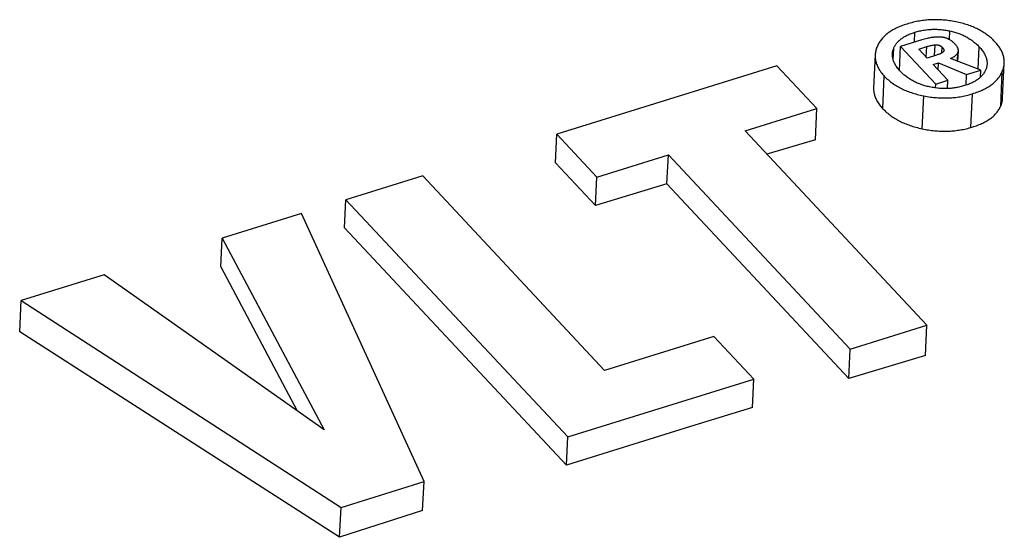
# Model space of a CAD drawing. Extents: x 0 to 841, y 0 to 594.
# Tile 114 of 135: x 735.027 to 736.571, y 183.023 to 183.835. Entities that reach past the tile are written whole.
import ezdxf

# ---------------------------------------------------------------- set-up
doc = ezdxf.new("R2010")
doc.units = 0
doc.header["$LTSCALE"] = 46.255
doc.layers.get('0').update_dxf_attribs({"linetype": 'CONTINUOUS'})

msp = doc.modelspace()

# ---------------------------------------------------------------- linework, layer by layer
at = {"color": 7, "linetype": 'CONTINUOUS'}
for p, q in [((736.4298, 183.7994), (736.4305, 183.8149)), ((736.485, 183.8034), (736.4856, 183.817)), ((736.4417, 183.803), (736.4083, 183.7927)), ((736.3965, 183.7722), (736.3974, 183.7897)), ((736.4065, 183.7552), (736.4083, 183.7927)), ((736.4083, 183.7927), (736.4635, 183.7337)), ((736.4367, 183.7886), (736.4492, 183.7925)), ((736.4498, 183.7746), (736.4367, 183.7886)), ((736.4484, 183.7761), (736.4492, 183.7925)), ((736.4615, 183.7782), (736.4624, 183.7953)), ((736.473, 183.7826), (736.4734, 183.7917)), ((736.4974, 183.7697), (736.498, 183.7829)), ((736.4981, 183.7694), (736.4989, 183.786)), ((736.5297, 183.7573), (736.5314, 183.7923)), ((736.4644, 183.7791), (736.4498, 183.7746)), ((736.4591, 183.7647), (736.4676, 183.7673)), ((736.467, 183.7562), (736.4676, 183.7673)), ((736.4676, 183.7673), (736.5118, 183.7487)), ((736.534, 183.7556), (736.4865, 183.7739)), ((736.5682, 183.7122), (736.5708, 183.7668)), ((736.2142, 183.7624), (735.8691, 183.6553)), ((736.277, 183.6953), (736.2142, 183.7624)), ((736.4825, 183.7397), (736.4591, 183.7647)), ((736.5118, 183.7487), (736.534, 183.7556)), ((736.5334, 183.7445), (736.534, 183.7556)), ((736.5652, 183.6993), (736.5677, 183.7537)), ((736.3803, 183.6952), (736.3827, 183.7463)), ((736.4635, 183.7337), (736.4825, 183.7397)), ((736.4819, 183.7268), (736.4825, 183.7397)), ((736.511, 183.7321), (736.5118, 183.7487)), ((736.4632, 183.7277), (736.4635, 183.7337)), ((736.442, 183.6638), (736.4445, 183.7153)), ((736.5183, 183.6657), (736.5208, 183.7185)), ((736.1645, 183.6604), (736.277, 183.6953)), ((736.2747, 183.6465), (736.277, 183.6953)), ((736.4496, 183.3557), (736.1645, 183.6604)), ((735.8669, 183.6104), (735.8691, 183.6553)), ((735.8691, 183.6553), (735.9319, 183.5881)), ((736.2747, 183.6465), (736.1985, 183.624)), ((735.9319, 183.5881), (736.0441, 183.623)), ((736.0419, 183.5772), (736.0441, 183.623)), ((736.0441, 183.623), (736.3292, 183.3183)), ((735.8669, 183.6104), (735.9298, 183.5433)), ((735.6589, 183.59), (735.5385, 183.5526)), ((735.9442, 183.2851), (735.6589, 183.59)), ((735.9298, 183.5433), (735.9319, 183.5881)), ((736.0419, 183.5772), (735.9298, 183.5433)), ((736.0419, 183.5772), (736.327, 183.2725)), ((735.5364, 183.5084), (735.5385, 183.5526)), ((735.5385, 183.5526), (735.8864, 183.1808)), ((735.4688, 183.531), (735.3447, 183.4924)), ((735.661, 183.1108), (735.4688, 183.531)), ((735.5364, 183.5084), (735.8843, 183.1367)), ((735.3425, 183.4472), (735.3447, 183.4924)), ((735.3447, 183.4924), (735.5043, 183.1918)), ((735.3425, 183.4472), (735.4619, 183.2217)), ((735.1594, 183.4349), (735.0294, 183.3945)), ((735.5043, 183.1918), (735.1594, 183.4349)), ((735.027, 183.3453), (735.0294, 183.3945)), ((735.0294, 183.3945), (735.5309, 183.0704)), ((736.3292, 183.3183), (736.4496, 183.3557)), ((736.4474, 183.3085), (736.4496, 183.3557)), ((735.5286, 183.0235), (735.027, 183.3453)), ((736.1153, 183.3382), (735.9442, 183.2851)), ((736.1779, 183.2713), (736.1153, 183.3382)), ((736.327, 183.2725), (736.3292, 183.3183)), ((736.4474, 183.3085), (736.327, 183.2725)), ((735.8864, 183.1808), (736.1779, 183.2713)), ((736.1758, 183.2267), (736.1779, 183.2713)), ((735.8843, 183.1367), (735.8864, 183.1808)), ((735.5309, 183.0704), (735.661, 183.1108)), ((735.6588, 183.0653), (735.661, 183.1108)), ((735.5286, 183.0235), (735.5309, 183.0704)), ((735.6588, 183.0653), (735.5286, 183.0235))]:
    msp.add_line(p, q, dxfattribs=at)
for points in [[(736.4183, 183.8279), (736.416, 183.8272), (736.4137, 183.8264), (736.4114, 183.8256), (736.4093, 183.8248), (736.4072, 183.824), (736.4052, 183.8231), (736.4033, 183.8222), (736.4014, 183.8213), (736.3996, 183.8204), (736.3979, 183.8195), (736.3962, 183.8186), (736.3945, 183.8176), (736.393, 183.8166), (736.3914, 183.8156), (736.3899, 183.8146), (736.3885, 183.8136), (736.3871, 183.8125), (736.3858, 183.8114), (736.3845, 183.8103), (736.3833, 183.8092), (736.3821, 183.808), (736.3809, 183.8069), (736.3798, 183.8056), (736.3787, 183.8044), (736.3777, 183.8031), (736.3767, 183.8018), (736.3758, 183.8005), (736.3749, 183.7991), (736.374, 183.7977), (736.3732, 183.7963), (736.3725, 183.7948), (736.3718, 183.7932)], [(736.4948, 183.8314), (736.4922, 183.8319), (736.4897, 183.8323), (736.4872, 183.8327), (736.4847, 183.8331), (736.4823, 183.8334), (736.4799, 183.8337), (736.4775, 183.834), (736.4751, 183.8342), (736.4727, 183.8344), (736.4704, 183.8345), (736.468, 183.8346), (736.4657, 183.8347), (736.4633, 183.8347), (736.461, 183.8347), (736.4587, 183.8346), (736.4564, 183.8346), (736.4541, 183.8344), (736.4517, 183.8343), (736.4494, 183.8341), (736.4471, 183.8339), (736.4448, 183.8336), (736.4424, 183.8333), (736.4401, 183.833), (736.4377, 183.8326), (736.4354, 183.8322), (736.433, 183.8317), (736.4306, 183.8312), (736.4282, 183.8306), (736.4258, 183.83), (736.4233, 183.8294), (736.4208, 183.8287), (736.4183, 183.8279)], [(736.5562, 183.8001), (736.5547, 183.8017), (736.5532, 183.8032), (736.5516, 183.8047), (736.5501, 183.8061), (736.5485, 183.8074), (736.5469, 183.8087), (736.5452, 183.81), (736.5436, 183.8112), (736.5419, 183.8124), (736.5402, 183.8136), (736.5385, 183.8147), (736.5367, 183.8158), (736.535, 183.8168), (736.5332, 183.8178), (736.5313, 183.8188), (736.5295, 183.8198), (736.5276, 183.8207), (736.5257, 183.8216), (736.5238, 183.8225), (736.5218, 183.8233), (736.5198, 183.8241), (736.5177, 183.8249), (736.5156, 183.8257), (736.5135, 183.8264), (736.5113, 183.8271), (736.5091, 183.8278), (736.5069, 183.8285), (736.5045, 183.8291), (736.5022, 183.8297), (736.4998, 183.8303), (736.4973, 183.8309), (736.4948, 183.8314)], [(736.3974, 183.7897), (736.3979, 183.7909), (736.3984, 183.7921), (736.399, 183.7932), (736.3996, 183.7943), (736.4003, 183.7953), (736.401, 183.7963), (736.4017, 183.7973), (736.4025, 183.7983), (736.4033, 183.7993), (736.4041, 183.8002), (736.405, 183.8011), (736.4059, 183.8019), (736.4069, 183.8028), (736.4079, 183.8036), (736.4089, 183.8045), (736.41, 183.8053), (736.4111, 183.806), (736.4123, 183.8068), (736.4135, 183.8076), (736.4147, 183.8083), (736.416, 183.809), (736.4174, 183.8097), (736.4188, 183.8104), (736.4203, 183.8111), (736.4218, 183.8118), (736.4234, 183.8124), (736.4251, 183.8131), (736.4268, 183.8137), (736.4286, 183.8143), (736.4305, 183.8149)], [(736.4305, 183.8149), (736.4325, 183.8155), (736.4344, 183.8161), (736.4362, 183.8165), (736.4381, 183.817), (736.4399, 183.8174), (736.4418, 183.8178), (736.4436, 183.8181), (736.4454, 183.8184), (736.4472, 183.8187), (736.4489, 183.8189), (736.4507, 183.8191), (736.4525, 183.8193), (736.4542, 183.8194), (736.456, 183.8195), (736.4578, 183.8196), (736.4595, 183.8196), (736.4613, 183.8197), (736.4631, 183.8196), (736.4649, 183.8196), (736.4667, 183.8195), (736.4685, 183.8194), (736.4703, 183.8193), (736.4721, 183.8191), (736.474, 183.8189), (736.4759, 183.8187), (736.4778, 183.8184), (736.4797, 183.8181), (736.4816, 183.8178), (736.4836, 183.8174), (736.4856, 183.817)], [(736.4856, 183.817), (736.4875, 183.8166), (736.4893, 183.8161), (736.4911, 183.8157), (736.4929, 183.8152), (736.4946, 183.8147), (736.4963, 183.8141), (736.498, 183.8136), (736.4997, 183.813), (736.5013, 183.8123), (736.503, 183.8117), (736.5046, 183.811), (736.5062, 183.8103), (736.5078, 183.8096), (736.5093, 183.8088), (736.5109, 183.808), (736.5124, 183.8071), (736.5139, 183.8063), (736.5154, 183.8054), (736.5169, 183.8044), (736.5184, 183.8034), (736.5199, 183.8024), (736.5214, 183.8013), (736.5228, 183.8002), (736.5243, 183.799), (736.5257, 183.7978), (736.5272, 183.7965), (736.5286, 183.7952), (736.53, 183.7938), (736.5314, 183.7923)], [(736.4716, 183.8074), (736.4707, 183.8074), (736.4697, 183.8075), (736.4687, 183.8075), (736.4677, 183.8075), (736.4666, 183.8075), (736.4655, 183.8075), (736.4643, 183.8075), (736.4631, 183.8074), (736.4619, 183.8073), (736.4606, 183.8072), (736.4592, 183.807), (736.4578, 183.8068), (736.4563, 183.8066), (736.4548, 183.8063), (736.4532, 183.806), (736.4515, 183.8057), (736.4497, 183.8053), (736.4479, 183.8048), (736.4459, 183.8043), (736.4438, 183.8037), (736.4417, 183.803)], [(736.4937, 183.7964), (736.4928, 183.7973), (736.492, 183.7981), (736.4911, 183.7989), (736.4903, 183.7996), (736.4895, 183.8003), (736.4887, 183.8009), (736.4879, 183.8015), (736.4871, 183.8021), (736.4863, 183.8026), (736.4856, 183.803), (736.4848, 183.8034), (736.4841, 183.8038), (736.4834, 183.8042), (736.4826, 183.8046), (736.4819, 183.8049), (736.4812, 183.8052), (736.4805, 183.8055), (736.4797, 183.8057), (736.479, 183.806), (736.4783, 183.8062), (736.4776, 183.8064), (736.4769, 183.8066), (736.4761, 183.8067), (736.4754, 183.8069), (736.4747, 183.807), (736.4739, 183.8071), (736.4732, 183.8072), (736.4724, 183.8073), (736.4716, 183.8074)], [(736.4989, 183.786), (736.4989, 183.7863), (736.4989, 183.7868), (736.4988, 183.7872), (736.4987, 183.7877), (736.4986, 183.7883), (736.4985, 183.7888), (736.4983, 183.7893), (736.4981, 183.7899), (736.4978, 183.7905), (736.4975, 183.7911), (736.4972, 183.7918), (736.4968, 183.7925), (736.4963, 183.7932), (736.4958, 183.7939), (736.4952, 183.7947), (736.4945, 183.7955), (736.4937, 183.7964)], [(736.5708, 183.7668), (736.5708, 183.7672), (736.5709, 183.7687), (736.5708, 183.7701), (736.5707, 183.7716), (736.5706, 183.773), (736.5703, 183.7745), (736.5701, 183.776), (736.5697, 183.7774), (736.5693, 183.7789), (736.5688, 183.7803), (736.5683, 183.7818), (736.5677, 183.7833), (736.567, 183.7848), (736.5663, 183.7863), (736.5655, 183.7877), (736.5646, 183.7892), (736.5636, 183.7908), (736.5626, 183.7923), (736.5615, 183.7938), (736.5603, 183.7954), (736.559, 183.797), (736.5576, 183.7985), (736.5562, 183.8001)], [(736.3718, 183.7932), (736.3711, 183.7917), (736.3705, 183.7901), (736.37, 183.7886), (736.3696, 183.787), (736.3692, 183.7855), (736.3689, 183.784), (736.3687, 183.7825), (736.3685, 183.781), (736.3684, 183.7796), (736.3659, 183.7281)], [(736.3954, 183.781), (736.3955, 183.7818), (736.3956, 183.7829), (736.3958, 183.7841), (736.396, 183.7852), (736.3962, 183.7863), (736.3966, 183.7875), (736.3969, 183.7886), (736.3974, 183.7897)], [(736.4076, 183.754), (736.4062, 183.7555), (736.405, 183.7569), (736.4039, 183.7584), (736.4028, 183.7598), (736.4019, 183.7611), (736.401, 183.7625), (736.4002, 183.7638), (736.3995, 183.7651), (736.3988, 183.7664), (736.3982, 183.7677), (736.3977, 183.7689), (736.3972, 183.7701), (736.3968, 183.7714), (736.3964, 183.7726), (736.3961, 183.7737), (736.3959, 183.7749), (736.3957, 183.7761), (736.3955, 183.7772), (736.3955, 183.7784), (736.3954, 183.7795), (736.3954, 183.7807), (736.3954, 183.781)], [(736.4492, 183.7925), (736.4507, 183.793), (736.4522, 183.7934), (736.4536, 183.7937), (736.4549, 183.7941), (736.4563, 183.7943), (736.4575, 183.7946), (736.4588, 183.7948), (736.46, 183.795), (736.4612, 183.7952), (736.4624, 183.7953)], [(736.4624, 183.7953), (736.4628, 183.7953), (736.4633, 183.7954), (736.4638, 183.7954), (736.4642, 183.7954), (736.4646, 183.7954), (736.4651, 183.7954), (736.4655, 183.7953), (736.4659, 183.7953), (736.4662, 183.7952), (736.4666, 183.7952), (736.467, 183.7951), (736.4674, 183.795), (736.4677, 183.795), (736.4681, 183.7949), (736.4684, 183.7948), (736.4688, 183.7946), (736.4691, 183.7945), (736.4695, 183.7944), (736.4698, 183.7942), (736.4702, 183.7941), (736.4705, 183.7939), (736.4709, 183.7937), (736.4712, 183.7935), (736.4716, 183.7932), (736.4719, 183.793), (736.4723, 183.7927), (736.4727, 183.7924), (736.473, 183.7921), (736.4734, 183.7917)], [(736.4751, 183.7842), (736.4748, 183.784), (736.4745, 183.7837), (736.4741, 183.7834), (736.4737, 183.7831), (736.4733, 183.7828), (736.4728, 183.7825), (736.4723, 183.7822), (736.4717, 183.7819), (736.4711, 183.7816), (736.4704, 183.7813), (736.4696, 183.7809), (736.4688, 183.7806), (736.4678, 183.7802), (736.4668, 183.7799), (736.4656, 183.7795), (736.4644, 183.7791)], [(736.4734, 183.7917), (736.4739, 183.7912), (736.4743, 183.7908), (736.4746, 183.7903), (736.4749, 183.7899), (736.4752, 183.7895), (736.4754, 183.7892), (736.4756, 183.7888), (736.4758, 183.7885), (736.4759, 183.7882), (736.476, 183.7878), (736.4761, 183.7876), (736.4761, 183.7873), (736.4762, 183.787), (736.4762, 183.7868), (736.4762, 183.7865)], [(736.4762, 183.7865), (736.4762, 183.7865), (736.4762, 183.7863), (736.4761, 183.786), (736.4761, 183.7858), (736.476, 183.7856), (736.4759, 183.7854), (736.4758, 183.7852), (736.4757, 183.785), (736.4756, 183.7848), (736.4754, 183.7846), (736.4753, 183.7844), (736.4751, 183.7842)], [(736.4865, 183.7739), (736.4874, 183.7743), (736.4883, 183.7747), (736.4892, 183.7751), (736.49, 183.7755), (736.4907, 183.7759), (736.4914, 183.7763), (736.4921, 183.7768), (736.4927, 183.7772), (736.4933, 183.7776), (736.4939, 183.7781), (736.4945, 183.7785), (736.495, 183.779), (736.4954, 183.7794), (736.4959, 183.7799), (736.4963, 183.7804), (736.4967, 183.7809), (736.4971, 183.7814), (736.4974, 183.7819), (736.4978, 183.7824), (736.498, 183.7829)], [(736.498, 183.7829), (736.4982, 183.7833), (736.4984, 183.7837), (736.4985, 183.7841), (736.4987, 183.7845), (736.4987, 183.785), (736.4988, 183.7854), (736.4989, 183.7858), (736.4989, 183.786)], [(736.5314, 183.7923), (736.5327, 183.7909), (736.534, 183.7894), (736.5351, 183.788), (736.5362, 183.7866), (736.5372, 183.7852), (736.5381, 183.7839), (736.5389, 183.7826), (736.5397, 183.7813), (736.5403, 183.78), (736.541, 183.7787), (736.5415, 183.7775), (736.542, 183.7763), (736.5424, 183.7751), (736.5428, 183.7739), (736.5431, 183.7727), (736.5434, 183.7715), (736.5436, 183.7703), (736.5437, 183.7692), (736.5438, 183.768), (736.5439, 183.7669), (736.5439, 183.7658), (736.5438, 183.7652)], [(736.3684, 183.7794), (736.3683, 183.7781), (736.3683, 183.7766), (736.3684, 183.7752), (736.3686, 183.7737), (736.3688, 183.7722), (736.369, 183.7708), (736.3693, 183.7693), (736.3697, 183.7678), (736.3702, 183.7664), (736.3707, 183.7649), (736.3713, 183.7634), (736.3719, 183.7619), (736.3727, 183.7604), (736.3734, 183.7589), (736.3743, 183.7574), (736.3753, 183.7558), (736.3763, 183.7543), (736.3774, 183.7527), (736.3786, 183.7511), (736.3798, 183.7495), (736.3812, 183.7479), (736.3827, 183.7463)], [(736.5438, 183.7652), (736.5438, 183.7646), (736.5437, 183.7635), (736.5435, 183.7624), (736.5433, 183.7613), (736.5431, 183.7602), (736.5428, 183.7591), (736.5424, 183.7579), (736.542, 183.7568)], [(736.5677, 183.7537), (736.5684, 183.7552), (736.5689, 183.7567), (736.5694, 183.7583), (736.5698, 183.7598), (736.5701, 183.7613), (736.5704, 183.7628), (736.5706, 183.7643), (736.5708, 183.7657), (736.5708, 183.7668)], [(736.4538, 183.7294), (736.4519, 183.7298), (736.4501, 183.7302), (736.4483, 183.7307), (736.4465, 183.7312), (736.4448, 183.7317), (736.443, 183.7322), (736.4413, 183.7328), (736.4397, 183.7334), (736.438, 183.734), (736.4364, 183.7347), (736.4348, 183.7353), (736.4332, 183.736), (736.4316, 183.7368), (736.43, 183.7375), (736.4284, 183.7383), (736.4269, 183.7392), (736.4254, 183.74), (736.4238, 183.7409), (736.4223, 183.7419), (736.4208, 183.7429), (736.4193, 183.7439), (736.4178, 183.745), (736.4163, 183.7461), (736.4149, 183.7473), (736.4134, 183.7485), (736.4119, 183.7498), (736.4105, 183.7511), (736.409, 183.7525), (736.4076, 183.754)], [(736.542, 183.7568), (736.5415, 183.7556), (736.5409, 183.7544), (736.5403, 183.7533), (736.5397, 183.7522), (736.539, 183.7511), (736.5383, 183.7501), (736.5376, 183.7491), (736.5368, 183.7481), (736.536, 183.7472), (736.5351, 183.7462), (736.5342, 183.7453), (736.5333, 183.7444), (736.5323, 183.7436), (736.5313, 183.7427), (736.5303, 183.7419), (736.5292, 183.7411), (736.5281, 183.7403), (736.5269, 183.7395), (736.5257, 183.7388), (736.5244, 183.738), (736.5231, 183.7373), (736.5218, 183.7366), (736.5203, 183.7359), (736.5189, 183.7352), (736.5174, 183.7345), (736.5158, 183.7339), (736.5141, 183.7332), (736.5124, 183.7326), (736.5106, 183.732), (736.5087, 183.7314)], [(736.5208, 183.7185), (736.5232, 183.7193), (736.5255, 183.7201), (736.5277, 183.7209), (736.5298, 183.7217), (736.5319, 183.7225), (736.5339, 183.7234), (736.5359, 183.7242), (736.5377, 183.7251), (736.5395, 183.726), (736.5413, 183.7269), (736.5429, 183.7278), (736.5446, 183.7288), (736.5461, 183.7297), (736.5477, 183.7307), (736.5491, 183.7317), (736.5505, 183.7327), (736.5519, 183.7337), (736.5532, 183.7348), (736.5545, 183.7359), (736.5557, 183.737), (736.5569, 183.7381), (736.5581, 183.7392), (736.5592, 183.7404), (736.5602, 183.7416), (736.5612, 183.7428), (736.5622, 183.744), (736.5631, 183.7453), (736.564, 183.7466), (736.5648, 183.748), (736.5656, 183.7493), (736.5664, 183.7507), (736.5671, 183.7522), (736.5677, 183.7537)], [(736.3827, 183.7463), (736.3842, 183.7447), (736.3858, 183.7432), (736.3874, 183.7417), (736.3891, 183.7402), (736.3907, 183.7389), (736.3924, 183.7375), (736.3941, 183.7362), (736.3958, 183.735), (736.3975, 183.7338), (736.3993, 183.7326), (736.4011, 183.7315), (736.4029, 183.7304), (736.4048, 183.7293), (736.4067, 183.7283), (736.4086, 183.7273), (736.4105, 183.7264), (736.4125, 183.7254), (736.4145, 183.7245), (736.4165, 183.7237), (736.4186, 183.7228), (736.4207, 183.722), (736.4229, 183.7212), (736.4251, 183.7205), (736.4273, 183.7197), (736.4296, 183.719), (736.432, 183.7183), (736.4343, 183.7177), (736.4368, 183.717), (736.4393, 183.7164), (736.4418, 183.7159), (736.4445, 183.7153)], [(736.3659, 183.7281), (736.3659, 183.7273), (736.3659, 183.7259), (736.3659, 183.7245), (736.3661, 183.7231), (736.3662, 183.7217), (736.3665, 183.7203), (736.3667, 183.7189), (736.3671, 183.7175), (736.3675, 183.7161), (736.368, 183.7147), (736.3685, 183.7132), (736.3691, 183.7118), (736.3697, 183.7104), (736.3704, 183.7089), (736.3712, 183.7075), (736.3721, 183.706), (736.373, 183.7045), (736.374, 183.703), (736.3751, 183.7015), (736.3763, 183.6999), (736.3775, 183.6984), (736.3788, 183.6968), (736.3803, 183.6952)], [(736.5087, 183.7314), (736.5068, 183.7308), (736.505, 183.7303), (736.5031, 183.7298), (736.5013, 183.7294), (736.4995, 183.729), (736.4977, 183.7286), (736.4959, 183.7283), (736.4941, 183.728), (736.4923, 183.7277), (736.4906, 183.7275), (736.4888, 183.7273), (736.487, 183.7271), (736.4853, 183.727), (736.4835, 183.7269), (736.4818, 183.7268), (736.48, 183.7267), (736.4782, 183.7267), (736.4765, 183.7267), (736.4747, 183.7268), (736.4729, 183.7269), (736.4711, 183.727), (736.4692, 183.7271), (736.4674, 183.7272), (736.4655, 183.7274), (736.4636, 183.7277), (736.4617, 183.7279), (736.4598, 183.7282), (736.4578, 183.7286), (736.4558, 183.729), (736.4538, 183.7294)], [(736.4445, 183.7153), (736.4471, 183.7148), (736.4497, 183.7143), (736.4523, 183.7139), (736.4549, 183.7135), (736.4574, 183.7132), (736.4598, 183.7129), (736.4623, 183.7127), (736.4647, 183.7125), (736.4671, 183.7123), (736.4695, 183.7121), (736.4719, 183.712), (736.4742, 183.712), (736.4766, 183.712), (736.4789, 183.712), (736.4812, 183.712), (736.4835, 183.7121), (736.4858, 183.7122), (736.4881, 183.7123), (736.4904, 183.7125), (736.4927, 183.7128), (736.4949, 183.713), (736.4972, 183.7133), (736.4995, 183.7136), (736.5018, 183.714), (736.5042, 183.7144), (736.5065, 183.7149), (736.5088, 183.7154), (736.5112, 183.7159), (736.5135, 183.7165), (736.5159, 183.7171), (736.5183, 183.7178), (736.5208, 183.7185)], [(736.5652, 183.6993), (736.5658, 183.7008), (736.5663, 183.7023), (736.5668, 183.7037), (736.5672, 183.7051), (736.5675, 183.7066), (736.5678, 183.708), (736.568, 183.7094), (736.5681, 183.7108), (736.5682, 183.7122)], [(736.3803, 183.6952), (736.3818, 183.6937), (736.3833, 183.6922), (736.3848, 183.6908), (736.3864, 183.6894), (736.388, 183.688), (736.3896, 183.6867), (736.3913, 183.6855), (736.3929, 183.6842), (736.3946, 183.6831), (736.3963, 183.6819), (736.3981, 183.6808), (736.3998, 183.6797), (736.4016, 183.6787), (736.4034, 183.6776), (736.4052, 183.6766), (736.4071, 183.6757), (736.409, 183.6747), (736.4109, 183.6738), (736.4129, 183.673), (736.4149, 183.6721), (736.4169, 183.6713), (736.419, 183.6705), (736.4211, 183.6697), (736.4232, 183.6689), (736.4254, 183.6682), (736.4276, 183.6675), (736.4299, 183.6668), (736.4322, 183.6662), (736.4346, 183.6655), (736.437, 183.6649), (736.4395, 183.6643), (736.442, 183.6638)], [(736.5183, 183.6657), (736.5206, 183.6664), (736.523, 183.6671), (736.5252, 183.6678), (736.5273, 183.6686), (736.5294, 183.6694), (736.5314, 183.6702), (736.5333, 183.671), (736.5352, 183.6718), (736.537, 183.6727), (736.5387, 183.6735), (736.5404, 183.6744), (736.542, 183.6753), (736.5436, 183.6762), (736.5451, 183.6771), (736.5466, 183.6781), (736.548, 183.6791), (736.5494, 183.6801), (736.5507, 183.6811), (736.5519, 183.6821), (736.5532, 183.6832), (736.5544, 183.6842), (736.5555, 183.6853), (736.5566, 183.6865), (736.5576, 183.6876), (736.5587, 183.6888), (736.5596, 183.69), (736.5605, 183.6912), (736.5614, 183.6925), (736.5623, 183.6938), (736.5631, 183.6951), (736.5638, 183.6965), (736.5645, 183.6979), (736.5652, 183.6993)], [(736.442, 183.6638), (736.4446, 183.6632), (736.4471, 183.6627), (736.4496, 183.6623), (736.4521, 183.6619), (736.4545, 183.6615), (736.4569, 183.6612), (736.4593, 183.6609), (736.4617, 183.6607), (736.464, 183.6605), (736.4663, 183.6603), (736.4686, 183.6601), (736.4709, 183.66), (736.4732, 183.66), (736.4754, 183.6599), (736.4777, 183.6599), (736.4799, 183.6599), (736.4821, 183.66), (736.4843, 183.6601), (736.4866, 183.6602), (736.4888, 183.6603), (736.491, 183.6605), (736.4932, 183.6607), (736.4954, 183.661), (736.4977, 183.6613), (736.4999, 183.6616), (736.5021, 183.662), (736.5044, 183.6624), (736.5067, 183.6628), (736.509, 183.6633), (736.5113, 183.6638), (736.5136, 183.6644), (736.5159, 183.665), (736.5183, 183.6657)], [(736.1758, 183.2267), (736.0786, 183.197), (735.9815, 183.167), (735.8843, 183.1367)]]:
    msp.add_lwpolyline(points, dxfattribs=at)

doc.saveas('drawing.dxf')
